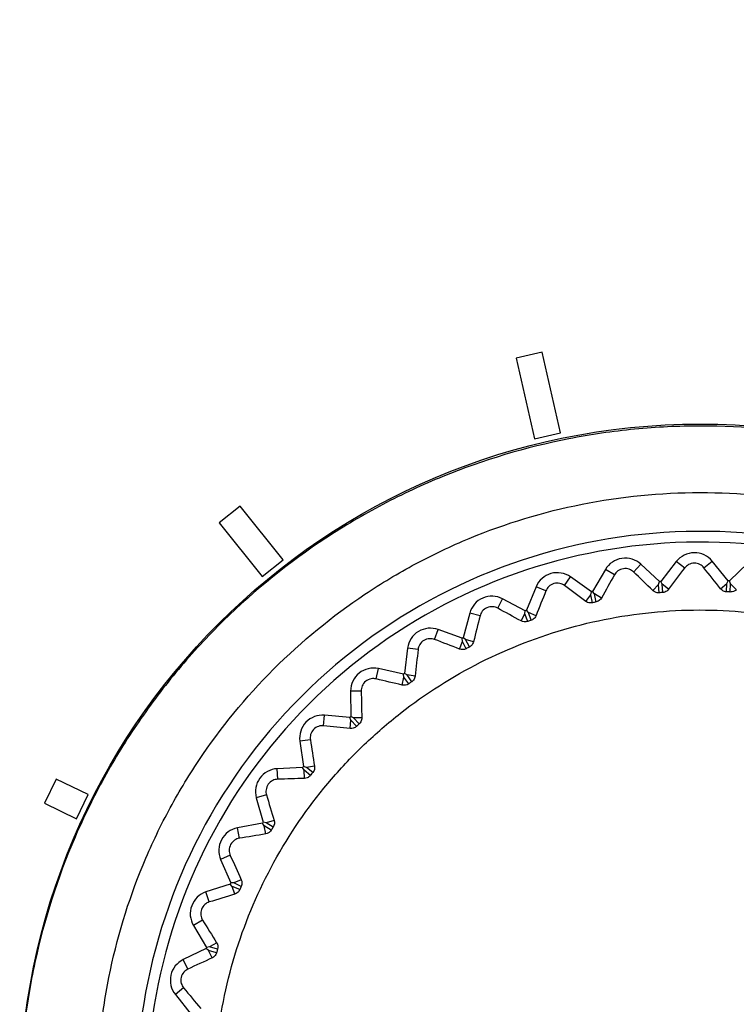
# Model space of a CAD drawing. Header units: millimetres. Extents: x -3.03 to 0.78, y -0.23 to 0.59.
# Tile 53 of 165: x 0.098 to 0.1114, y 0.2175 to 0.2359. Entities that reach past the tile are written whole.
import ezdxf

# ---------------------------------------------------------------- set-up
doc = ezdxf.new("R2010")
doc.units = ezdxf.units.MM

msp = doc.modelspace()

# ---------------------------------------------------------------- linework, layer by layer
at = {"color": 7, "linetype": 'Continuous', "lineweight": 25}
for p, q in [((0.107752, 0.22966), (0.107264, 0.229549)), ((0.108096, 0.228153), (0.107752, 0.22966)), ((0.107264, 0.229549), (0.107608, 0.228041)), ((0.107264, 0.229549), (0.107264, 0.229549)), ((0.107264, 0.229549), (0.107608, 0.228042)), ((0.107608, 0.228041), (0.108096, 0.228153)), ((0.107608, 0.228042), (0.108096, 0.228153)), ((0.107608, 0.228042), (0.107608, 0.228041)), ((0.108096, 0.228153), (0.108096, 0.228153)), ((0.102114, 0.226787), (0.101723, 0.226475)), ((0.102916, 0.225782), (0.102114, 0.226787)), ((0.101723, 0.226475), (0.102525, 0.22547)), ((0.101723, 0.226475), (0.102525, 0.22547)), ((0.101723, 0.226475), (0.101723, 0.226475)), ((0.102525, 0.22547), (0.102916, 0.225782)), ((0.102525, 0.22547), (0.102916, 0.225782)), ((0.102916, 0.225782), (0.102916, 0.225782)), ((0.108931, 0.225603), (0.108691, 0.225193)), ((0.109102, 0.225503), (0.108931, 0.225603)), ((0.109457, 0.225555), (0.109592, 0.2257)), ((0.109939, 0.225375), (0.109592, 0.2257)), ((0.110255, 0.225751), (0.109963, 0.225376)), ((0.110411, 0.22563), (0.110255, 0.225751)), ((0.11077, 0.225634), (0.110923, 0.225759)), ((0.111224, 0.22539), (0.110923, 0.225759)), ((0.111587, 0.225722), (0.111247, 0.225389)), ((0.102525, 0.22547), (0.102525, 0.22547)), ((0.108167, 0.225303), (0.108281, 0.225463)), ((0.108669, 0.225188), (0.108281, 0.225463)), ((0.107639, 0.22528), (0.107456, 0.224841)), ((0.107821, 0.225204), (0.107639, 0.22528)), ((0.109816, 0.225209), (0.10992, 0.22532)), ((0.10992, 0.22532), (0.109939, 0.225375)), ((0.109933, 0.225167), (0.10992, 0.22532)), ((0.10999, 0.225326), (0.109963, 0.225376)), ((0.110001, 0.225172), (0.10999, 0.225326)), ((0.11011, 0.225232), (0.10999, 0.225326)), ((0.111079, 0.225243), (0.111198, 0.225339)), ((0.11119, 0.225185), (0.111198, 0.225339)), ((0.111198, 0.225339), (0.111224, 0.22539)), ((0.111267, 0.225335), (0.111247, 0.225389)), ((0.111258, 0.225182), (0.111267, 0.225335)), ((0.111374, 0.225226), (0.111267, 0.225335)), ((0.106922, 0.22488), (0.107014, 0.225055)), ((0.107434, 0.224833), (0.107014, 0.225055)), ((0.108568, 0.225007), (0.108657, 0.225131)), ((0.108657, 0.225131), (0.108669, 0.225188)), ((0.10869, 0.224981), (0.108657, 0.225131)), ((0.108725, 0.225146), (0.108691, 0.225193)), ((0.108757, 0.224995), (0.108725, 0.225146)), ((0.108857, 0.225069), (0.108725, 0.225146)), ((0.106401, 0.224787), (0.106279, 0.224328)), ((0.106592, 0.224736), (0.106401, 0.224787)), ((0.107359, 0.224641), (0.10743, 0.224776)), ((0.10743, 0.224776), (0.107434, 0.224833)), ((0.107483, 0.224631), (0.10743, 0.224776)), ((0.107496, 0.224799), (0.107456, 0.224841)), ((0.107547, 0.224654), (0.107496, 0.224799)), ((0.107637, 0.22474), (0.107496, 0.224799)), ((0.105744, 0.224296), (0.105812, 0.224481)), ((0.106258, 0.224317), (0.105812, 0.224481)), ((0.106262, 0.22426), (0.106258, 0.224317)), ((0.106323, 0.224292), (0.106279, 0.224328)), ((0.10524, 0.224134), (0.10518, 0.223662)), ((0.105436, 0.224109), (0.10524, 0.224134)), ((0.106209, 0.224116), (0.106262, 0.22426)), ((0.106333, 0.224123), (0.106262, 0.22426)), ((0.106394, 0.224155), (0.106323, 0.224292)), ((0.106471, 0.224252), (0.106323, 0.224292)), ((0.104654, 0.223559), (0.104697, 0.223752)), ((0.105161, 0.223649), (0.104697, 0.223752)), ((0.105139, 0.223443), (0.105172, 0.223593)), ((0.105172, 0.223593), (0.105161, 0.223649)), ((0.105261, 0.223467), (0.105172, 0.223593)), ((0.105229, 0.223633), (0.10518, 0.223662)), ((0.105317, 0.223506), (0.105229, 0.223633)), ((0.105381, 0.223613), (0.105229, 0.223633)), ((0.104374, 0.223333), (0.104177, 0.223332)), ((0.104177, 0.223332), (0.10418, 0.222856)), ((0.103673, 0.222684), (0.103689, 0.22288)), ((0.104163, 0.222841), (0.103689, 0.22288)), ((0.104182, 0.222786), (0.104163, 0.222841)), ((0.104233, 0.222833), (0.10418, 0.222856)), ((0.104385, 0.222834), (0.104233, 0.222833)), ((0.104337, 0.22272), (0.104233, 0.222833)), ((0.104169, 0.222634), (0.104182, 0.222786)), ((0.104287, 0.222674), (0.104182, 0.222786)), ((0.103425, 0.222422), (0.10323, 0.222395)), ((0.10323, 0.222395), (0.103296, 0.221924)), ((0.103351, 0.221908), (0.103296, 0.221924)), ((0.103503, 0.22193), (0.103351, 0.221908)), ((0.10347, 0.22181), (0.103351, 0.221908)), ((0.103281, 0.221906), (0.102807, 0.221883)), ((0.102816, 0.221686), (0.102807, 0.221883)), ((0.103307, 0.221855), (0.103281, 0.221906)), ((0.103315, 0.221702), (0.103307, 0.221855)), ((0.103426, 0.221757), (0.103307, 0.221855)), ((0.098679, 0.221687), (0.098462, 0.221237)), ((0.099277, 0.221399), (0.098679, 0.221687)), ((0.09906, 0.220948), (0.099277, 0.221399)), ((0.09906, 0.220948), (0.099277, 0.221399)), ((0.099277, 0.221399), (0.099277, 0.221399)), ((0.102606, 0.221394), (0.102416, 0.22134)), ((0.098462, 0.221237), (0.09906, 0.220948)), ((0.098462, 0.221237), (0.09906, 0.220948)), ((0.098462, 0.221237), (0.098462, 0.221237)), ((0.102416, 0.22134), (0.102545, 0.220883)), ((0.09906, 0.220948), (0.09906, 0.220948)), ((0.102532, 0.220863), (0.102065, 0.220776)), ((0.102565, 0.220816), (0.102532, 0.220863)), ((0.102601, 0.220874), (0.102545, 0.220883)), ((0.102593, 0.220665), (0.102565, 0.220816)), ((0.102696, 0.220735), (0.102565, 0.220816)), ((0.102749, 0.220916), (0.102601, 0.220874)), ((0.102732, 0.220793), (0.102601, 0.220874)), ((0.102101, 0.220582), (0.102065, 0.220776)), ((0.101931, 0.220265), (0.10175, 0.220187)), ((0.10175, 0.220187), (0.101939, 0.21975)), ((0.101929, 0.219729), (0.101477, 0.219581)), ((0.101967, 0.219686), (0.101929, 0.219729)), ((0.101996, 0.21975), (0.101939, 0.21975)), ((0.102136, 0.21981), (0.101996, 0.21975)), ((0.102136, 0.219686), (0.101996, 0.21975)), ((0.101539, 0.219394), (0.101477, 0.219581)), ((0.102015, 0.219541), (0.101967, 0.219686)), ((0.102108, 0.219624), (0.101967, 0.219686)), ((0.101413, 0.219056), (0.101244, 0.218955)), ((0.101244, 0.218955), (0.101489, 0.218547)), ((0.101677, 0.218633), (0.101546, 0.218554)), ((0.101482, 0.218525), (0.101054, 0.218318)), ((0.101526, 0.218488), (0.101482, 0.218525)), ((0.101546, 0.218554), (0.101489, 0.218547)), ((0.101593, 0.21835), (0.101526, 0.218488)), ((0.101674, 0.218444), (0.101526, 0.218488)), ((0.101693, 0.21851), (0.101546, 0.218554)), ((0.10114, 0.21814), (0.101054, 0.218318)), ((0.101061, 0.217789), (0.100907, 0.217666)), ((0.100907, 0.217666), (0.101204, 0.217295))]:
    msp.add_line(p, q, dxfattribs=at)
msp.add_circle((0.110701, 0.215618), 0.0126991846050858, dxfattribs=at)
for centre, radius, start, end in [((0.1107, 0.21579), 0.0105244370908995, 347.842119, 282.157881), ((0.1107, 0.21579), 0.0103244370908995, 347.842119, 282.157881), ((0.1093, 0.225387), 0.000427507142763, 46.876573, 149.719172), ((0.110592, 0.225488), 0.000427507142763, 39.216998, 142.059597), ((0.108033, 0.225115), 0.000427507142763, 54.536147, 157.378746), ((0.1107, 0.21579), 0.0096150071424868, 94.398904, 94.537266), ((0.1107, 0.21579), 0.0096150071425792, 86.73933, 86.877691), ((0.106814, 0.224677), 0.000427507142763, 62.195722, 165.038321), ((0.1107, 0.21579), 0.0096150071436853, 102.058479, 102.19684), ((0.1107, 0.21579), 0.0096150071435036, 109.718053, 109.856415), ((0.105664, 0.224079), 0.0004275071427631, 69.855296, 172.697895), ((0.1107, 0.21579), 0.009615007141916, 117.377628, 117.515989), ((0.104604, 0.223334), 0.000427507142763, 77.514871, 180.35747), ((0.1107, 0.21579), 0.0096150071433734, 125.037202, 125.175564), ((0.103653, 0.222455), 0.0004275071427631, 85.174445, 188.017044), ((0.1107, 0.21579), 0.0096150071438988, 132.696777, 132.835138), ((0.1107, 0.21579), 0.009615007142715, 140.356351, 140.494713), ((0.102828, 0.221456), 0.0004275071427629, 92.83402, 195.676619), ((0.1107, 0.21579), 0.0096150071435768, 148.015926, 148.154287), ((0.102143, 0.220356), 0.000427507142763, 100.493594, 203.336193), ((0.1107, 0.21579), 0.0096150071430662, 155.6755, 155.813861), ((0.101611, 0.219175), 0.0004275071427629, 108.153169, 210.995768), ((0.1107, 0.21579), 0.0096150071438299, 163.335075, 163.473436), ((0.10124, 0.217933), 0.000427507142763, 115.812743, 218.655342)]:
    msp.add_arc(centre, radius, start, end, dxfattribs=at)
for points, knots in [([(0.0742965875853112, 0.2772875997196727), (0.0742966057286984, 0.2772875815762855), (0.0742966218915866, 0.2772875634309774), (0.0742966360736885, 0.277287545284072), (0.1440922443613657, 0.1879796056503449), (-0.0149940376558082, 0.3665782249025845), (0.0742965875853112, 0.2772875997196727)], [1.181957e-10, 1.181957e-10, 1.181957e-10, 1.181957e-10, 2.4384553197e-06, 2.4384553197e-06, 2.4384553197e-06, 2.5113549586e-06, 2.5113549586e-06, 2.5113549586e-06, 2.5113549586e-06]), ([(0.2275955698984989, 0.155887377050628), (0.2276096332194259, 0.1563310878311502), (0.2275904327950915, 0.1567746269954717), (0.2275848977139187, 0.1576618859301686), (0.2275862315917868, 0.1581055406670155), (0.2275850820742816, 0.1594364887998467), (0.2275844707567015, 0.1603238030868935), (0.2275820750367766, 0.1629857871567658), (0.2275800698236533, 0.1647604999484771), (0.227575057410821, 0.1700848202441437), (0.2275719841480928, 0.1736343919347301), (0.2275627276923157, 0.1842829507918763), (0.227556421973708, 0.1913821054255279), (0.227535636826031, 0.2126776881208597), (0.2275221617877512, 0.2268694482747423), (0.2275086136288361, 0.2428216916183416), (0.2275067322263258, 0.2445939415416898), (0.2275035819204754, 0.2472519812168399), (0.2275027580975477, 0.2481379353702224), (0.2275016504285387, 0.2499097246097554), (0.2275010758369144, 0.2507955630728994), (0.2274937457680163, 0.2521243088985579), (0.2274920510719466, 0.2525672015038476), (0.2274971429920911, 0.2532314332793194), (0.2275037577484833, 0.2534536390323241), (0.2274764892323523, 0.2538934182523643), (0.2274374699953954, 0.2541104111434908), (0.2273039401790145, 0.2545352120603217), (0.2272136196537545, 0.2547353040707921), (0.2269914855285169, 0.2551138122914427), (0.226857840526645, 0.2552935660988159), (0.2264115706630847, 0.2557759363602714), (0.2260424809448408, 0.2560310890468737), (0.2254418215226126, 0.256281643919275), (0.2252305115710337, 0.2563453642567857), (0.2248022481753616, 0.2564200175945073), (0.2245839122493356, 0.2564307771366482), (0.2239314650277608, 0.2564709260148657), (0.2234963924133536, 0.2564989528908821), (0.2221908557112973, 0.25658690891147), (0.221319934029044, 0.2566484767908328), (0.2187045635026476, 0.2568192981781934), (0.2169580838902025, 0.2569258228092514), (0.213459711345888, 0.257131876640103), (0.2117078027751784, 0.2572302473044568), (0.2064451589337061, 0.2575113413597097), (0.2029271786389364, 0.2576800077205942), (0.1923505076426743, 0.2581300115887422), (0.1852691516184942, 0.2583573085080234), (0.1710774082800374, 0.2586550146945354), (0.1639658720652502, 0.2587248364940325), (0.1497494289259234, 0.2587050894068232), (0.1426403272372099, 0.258612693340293), (0.1284557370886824, 0.2582752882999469), (0.1213803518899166, 0.2580320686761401), (0.1108152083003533, 0.2575553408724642), (0.1073017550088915, 0.2573774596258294), (0.1020464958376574, 0.2570822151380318), (0.1002975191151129, 0.2569794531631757), (0.0968054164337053, 0.2567593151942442), (0.0950623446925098, 0.2566408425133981), (0.0928864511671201, 0.2564984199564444), (0.0924514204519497, 0.2564702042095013), (0.0917990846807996, 0.2564285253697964), (0.0915806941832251, 0.2564160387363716), (0.0911554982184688, 0.2563402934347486), (0.090948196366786, 0.2562798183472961), (0.0905448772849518, 0.2561106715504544), (0.0903525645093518, 0.2560036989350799), (0.0899978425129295, 0.255752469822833), (0.0898321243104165, 0.2556052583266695), (0.0895365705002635, 0.2552776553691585), (0.0894080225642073, 0.2550999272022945), (0.0891888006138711, 0.2547170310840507), (0.0890988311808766, 0.2545114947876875), (0.0889680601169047, 0.2540920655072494), (0.0889255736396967, 0.253874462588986), (0.0889013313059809, 0.2535412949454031), (0.0889006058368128, 0.2534299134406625), (0.0889015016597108, 0.2532072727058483), (0.0889022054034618, 0.2530959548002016), (0.0889039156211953, 0.2525393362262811), (0.0889027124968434, 0.2520939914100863), (0.0888984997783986, 0.2507579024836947), (0.0888984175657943, 0.24986714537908), (0.0888950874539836, 0.2454130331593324), (0.088890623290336, 0.2418487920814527), (0.0888742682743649, 0.2240236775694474), (0.0888613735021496, 0.2097508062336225), (0.0888415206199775, 0.1883362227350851), (0.0888352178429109, 0.1811972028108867), (0.0888253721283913, 0.170489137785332), (0.0888221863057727, 0.1669197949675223), (0.088816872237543, 0.1615662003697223), (0.0888148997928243, 0.1597817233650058), (0.0888135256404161, 0.1575511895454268), (0.0888129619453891, 0.1571050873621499), (0.088812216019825, 0.156435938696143), (0.0888125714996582, 0.1562128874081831), (0.0888110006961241, 0.1557667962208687), (0.088819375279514, 0.1555447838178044), (0.0888699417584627, 0.1551071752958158), (0.088909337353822, 0.1548908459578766), (0.0890163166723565, 0.1544631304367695), (0.089084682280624, 0.1542500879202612), (0.0893306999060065, 0.1536341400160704), (0.0895455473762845, 0.1532528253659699), (0.0898247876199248, 0.1529086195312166)], [0, 0, 0, 0, 0.0039062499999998, 0.0039062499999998, 0.0078124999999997, 0.0078124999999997, 0.0156249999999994, 0.0156249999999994, 0.0312499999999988, 0.0312499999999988, 0.0624999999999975, 0.0624999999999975, 0.124999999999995, 0.124999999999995, 0.2499999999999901, 0.2499999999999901, 0.2656249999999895, 0.2656249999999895, 0.2734374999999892, 0.2734374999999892, 0.2812499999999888, 0.2812499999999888, 0.2851562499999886, 0.2851562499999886, 0.2871093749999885, 0.2871093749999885, 0.2890624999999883, 0.2890624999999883, 0.2910156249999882, 0.2910156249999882, 0.2929687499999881, 0.2929687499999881, 0.2968749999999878, 0.2968749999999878, 0.2988281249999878, 0.2988281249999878, 0.3007812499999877, 0.3007812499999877, 0.3046874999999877, 0.3046874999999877, 0.3124999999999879, 0.3124999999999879, 0.3281249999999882, 0.3281249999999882, 0.3437499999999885, 0.3437499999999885, 0.3749999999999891, 0.3749999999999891, 0.4374999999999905, 0.4374999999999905, 0.4999999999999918, 0.4999999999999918, 0.5624999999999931, 0.5624999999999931, 0.6249999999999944, 0.6249999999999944, 0.6562499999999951, 0.6562499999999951, 0.6718749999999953, 0.6718749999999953, 0.6874999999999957, 0.6874999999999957, 0.6914062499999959, 0.6914062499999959, 0.6933593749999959, 0.6933593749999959, 0.6953124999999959, 0.6953124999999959, 0.697265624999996, 0.697265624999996, 0.699218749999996, 0.699218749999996, 0.701171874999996, 0.701171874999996, 0.703124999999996, 0.703124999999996, 0.7050781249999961, 0.7050781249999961, 0.706054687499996, 0.706054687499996, 0.707031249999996, 0.707031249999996, 0.7109374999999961, 0.7109374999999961, 0.7187499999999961, 0.7187499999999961, 0.7499999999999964, 0.7499999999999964, 0.8749999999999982, 0.8749999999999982, 0.9374999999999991, 0.9374999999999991, 0.9687499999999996, 0.9687499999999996, 0.9843749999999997, 0.9843749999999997, 0.9882812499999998, 0.9882812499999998, 0.9902343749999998, 0.9902343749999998, 0.9921874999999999, 0.9921874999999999, 0.9941406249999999, 0.9941406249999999, 0.9960937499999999, 0.9960937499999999, 1, 1, 1, 1]), ([(0.1233985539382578, 0.2158068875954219), (0.1233841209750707, 0.2166360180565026), (0.1232894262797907, 0.2174500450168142), (0.1230319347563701, 0.2186493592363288), (0.122926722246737, 0.2190454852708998), (0.1226766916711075, 0.2198302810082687), (0.1225310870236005, 0.2202203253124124), (0.1220432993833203, 0.2213547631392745), (0.1216488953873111, 0.2220711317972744), (0.1207233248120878, 0.2234249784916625), (0.1201865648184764, 0.2240660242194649), (0.1190171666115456, 0.2252146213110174), (0.1183811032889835, 0.2257291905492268), (0.117348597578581, 0.2264098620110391), (0.1169901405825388, 0.2266218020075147), (0.1162620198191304, 0.2270057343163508), (0.1158906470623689, 0.2271789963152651), (0.1151335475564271, 0.2274888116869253), (0.114747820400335, 0.2276253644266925), (0.1139618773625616, 0.2278614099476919), (0.1135605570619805, 0.227961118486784), (0.1123412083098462, 0.2282011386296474), (0.1115254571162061, 0.2282799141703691), (0.1102977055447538, 0.2282805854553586), (0.1098877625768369, 0.2282610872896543), (0.1090664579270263, 0.2281816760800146), (0.1086545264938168, 0.22812139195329), (0.1074434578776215, 0.2278834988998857), (0.1066598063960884, 0.227648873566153), (0.1055196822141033, 0.2271836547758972), (0.1051441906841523, 0.2270088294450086), (0.104411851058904, 0.2266230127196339), (0.1040578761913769, 0.226413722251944), (0.1030314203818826, 0.2257382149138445), (0.1023940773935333, 0.2252247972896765), (0.1015101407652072, 0.2243578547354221), (0.1012278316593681, 0.2240524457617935), (0.1006998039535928, 0.2234223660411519), (0.100452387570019, 0.2230961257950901), (0.099990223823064, 0.2224216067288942), (0.099775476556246, 0.2220733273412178), (0.0993790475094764, 0.2213544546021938), (0.0991966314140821, 0.2209821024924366), (0.0987063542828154, 0.2198429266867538), (0.0984577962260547, 0.2190629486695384), (0.0981988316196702, 0.2178631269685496), (0.0981316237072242, 0.2174581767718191), (0.0980364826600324, 0.2166379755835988), (0.0980087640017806, 0.2162231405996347), (0.0980014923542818, 0.2158085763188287)], [0, 0, 0, 0, 0.0624999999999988, 0.0624999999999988, 0.0937499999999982, 0.0937499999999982, 0.1249999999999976, 0.1249999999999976, 0.1874999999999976, 0.1874999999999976, 0.2499999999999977, 0.2499999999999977, 0.3124999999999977, 0.3124999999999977, 0.3437499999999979, 0.3437499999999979, 0.3749999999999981, 0.3749999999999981, 0.4062499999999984, 0.4062499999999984, 0.4374999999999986, 0.4374999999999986, 0.4999999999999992, 0.4999999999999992, 0.5312499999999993, 0.5312499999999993, 0.5624999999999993, 0.5624999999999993, 0.6249999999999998, 0.6249999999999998, 0.6562499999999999, 0.6562499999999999, 0.6874999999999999, 0.6874999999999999, 0.7500000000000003, 0.7500000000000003, 0.7812500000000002, 0.7812500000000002, 0.8125000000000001, 0.8125000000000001, 0.8437499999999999, 0.8437499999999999, 0.8749999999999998, 0.8749999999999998, 0.9375000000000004, 0.9375000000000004, 0.9687500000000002, 0.9687500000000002, 1, 1, 1, 1]), ([(0.1107000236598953, 0.2045396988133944), (0.1114433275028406, 0.2045396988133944), (0.1121789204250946, 0.204612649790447), (0.1136347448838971, 0.2049038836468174), (0.1143400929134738, 0.2051196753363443), (0.1153551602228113, 0.2055414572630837), (0.1156869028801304, 0.2056986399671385), (0.1163369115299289, 0.206046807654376), (0.1166567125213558, 0.2062389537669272), (0.1175769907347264, 0.2068557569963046), (0.1181428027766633, 0.2073217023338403), (0.1191806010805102, 0.2083612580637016), (0.1196552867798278, 0.2089409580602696), (0.1204697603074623, 0.210163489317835), (0.120814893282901, 0.2108100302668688), (0.1212379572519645, 0.211833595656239), (0.1213632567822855, 0.2121849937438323), (0.1215763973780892, 0.2128909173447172), (0.1216650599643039, 0.2132471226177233), (0.1218072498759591, 0.2139659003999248), (0.1218607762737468, 0.2143284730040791), (0.1219323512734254, 0.2150600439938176), (0.1219503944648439, 0.2154302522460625), (0.1219492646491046, 0.216542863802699), (0.1218758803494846, 0.21727302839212), (0.1216605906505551, 0.2183515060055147), (0.1215711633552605, 0.2187081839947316), (0.1213560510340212, 0.2194157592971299), (0.1212301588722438, 0.2197664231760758), (0.1208062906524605, 0.2207865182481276), (0.1204603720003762, 0.2214323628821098), (0.1198466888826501, 0.222349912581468), (0.1196249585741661, 0.2226486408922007), (0.1191547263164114, 0.2232205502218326), (0.1189072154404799, 0.2234928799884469), (0.1181285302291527, 0.2242701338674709), (0.1175615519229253, 0.2247357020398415), (0.1166370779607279, 0.2253527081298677), (0.1163181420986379, 0.2255433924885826), (0.1156690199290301, 0.2258895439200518), (0.1153374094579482, 0.2260459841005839), (0.114660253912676, 0.2263259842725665), (0.1143147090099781, 0.2264495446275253), (0.1136094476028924, 0.2266632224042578), (0.1132476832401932, 0.2267536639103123), (0.1121600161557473, 0.2269690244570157), (0.111430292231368, 0.2270399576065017), (0.109961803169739, 0.2270394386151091), (0.1092161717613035, 0.2269656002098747), (0.1077748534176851, 0.2266775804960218), (0.1070735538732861, 0.2264647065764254), (0.106051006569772, 0.2260408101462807), (0.1057137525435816, 0.225881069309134), (0.1050631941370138, 0.2255326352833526), (0.1047483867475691, 0.2253434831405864), (0.1038347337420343, 0.2247321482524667), (0.1032653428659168, 0.2242655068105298), (0.1022158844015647, 0.2232148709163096), (0.1017511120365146, 0.2226465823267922), (0.1011405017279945, 0.2217321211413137), (0.1009514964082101, 0.2214168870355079), (0.1006032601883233, 0.2207650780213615), (0.100444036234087, 0.2204279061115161), (0.1000217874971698, 0.2194064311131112), (0.099809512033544, 0.2187052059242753), (0.0995943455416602, 0.2176231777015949), (0.0995398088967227, 0.2172557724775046), (0.0994675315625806, 0.2165183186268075), (0.0994498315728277, 0.21615056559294), (0.0994504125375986, 0.2150501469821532), (0.0995218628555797, 0.2143202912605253), (0.0997385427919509, 0.21323129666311), (0.0998291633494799, 0.212870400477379), (0.1000431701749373, 0.2121662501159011), (0.1002906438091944, 0.2114758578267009), (0.1006041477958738, 0.2108126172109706), (0.1009511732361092, 0.2101631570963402), (0.1011426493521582, 0.2098436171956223), (0.1017594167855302, 0.208921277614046), (0.1022250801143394, 0.2083548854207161), (0.1030033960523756, 0.2075763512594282), (0.1032762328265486, 0.2073287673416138), (0.1038495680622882, 0.2068582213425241), (0.1041475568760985, 0.2066374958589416), (0.1050647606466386, 0.206025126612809), (0.1057109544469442, 0.205679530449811), (0.1067328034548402, 0.2052559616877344), (0.10708409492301, 0.2051302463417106), (0.1077909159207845, 0.204916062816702), (0.1081473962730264, 0.2048269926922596), (0.1092258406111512, 0.2046126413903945), (0.10995671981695, 0.2045396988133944), (0.1107000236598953, 0.2045396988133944)], [0, 0, 0, 0, 0.0312500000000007, 0.0312500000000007, 0.0625000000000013, 0.0625000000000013, 0.0781250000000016, 0.0781250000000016, 0.0937500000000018, 0.0937500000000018, 0.1250000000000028, 0.1250000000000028, 0.1562500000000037, 0.1562500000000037, 0.1875000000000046, 0.1875000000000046, 0.2031250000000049, 0.2031250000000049, 0.2187500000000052, 0.2187500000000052, 0.2343750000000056, 0.2343750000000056, 0.2500000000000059, 0.2500000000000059, 0.2812500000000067, 0.2812500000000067, 0.296875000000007, 0.296875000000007, 0.3125000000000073, 0.3125000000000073, 0.343750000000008, 0.343750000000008, 0.3593750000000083, 0.3593750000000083, 0.3750000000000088, 0.3750000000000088, 0.406250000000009, 0.406250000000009, 0.421875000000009, 0.421875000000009, 0.437500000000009, 0.437500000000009, 0.453125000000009, 0.453125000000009, 0.468750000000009, 0.468750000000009, 0.5000000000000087, 0.5000000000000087, 0.5312500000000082, 0.5312500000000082, 0.562500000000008, 0.562500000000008, 0.5781250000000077, 0.5781250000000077, 0.5937500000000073, 0.5937500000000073, 0.6250000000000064, 0.6250000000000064, 0.6562500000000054, 0.6562500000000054, 0.6718750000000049, 0.6718750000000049, 0.6875000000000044, 0.6875000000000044, 0.7187500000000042, 0.7187500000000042, 0.734375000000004, 0.734375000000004, 0.750000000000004, 0.750000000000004, 0.7812500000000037, 0.7812500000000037, 0.7968750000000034, 0.7968750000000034, 0.8125000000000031, 0.8281250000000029, 0.8281250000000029, 0.8437500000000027, 0.8437500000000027, 0.875000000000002, 0.875000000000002, 0.8906250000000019, 0.8906250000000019, 0.9062500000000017, 0.9062500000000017, 0.9375000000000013, 0.9375000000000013, 0.953125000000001, 0.953125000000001, 0.9687500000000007, 0.9687500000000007, 1, 1, 1, 1]), ([(0.1094574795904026, 0.2255553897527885), (0.1094356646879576, 0.2255764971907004), (0.1094081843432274, 0.2255945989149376), (0.1093429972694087, 0.2256177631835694), (0.1093042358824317, 0.2256223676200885), (0.1092294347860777, 0.2256114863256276), (0.1091935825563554, 0.2255960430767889), (0.1091375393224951, 0.225555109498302), (0.1091163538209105, 0.2255298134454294), (0.1091015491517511, 0.225503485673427)], [0, 0, 0, 0, 0.25, 0.25, 0.5, 0.5, 0.75, 0.75, 1, 1, 1, 1]), ([(0.1107701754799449, 0.2256338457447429), (0.1107514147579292, 0.2256576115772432), (0.1107265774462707, 0.2256792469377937), (0.110665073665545, 0.225710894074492), (0.1106272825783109, 0.225720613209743), (0.1105518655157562, 0.2257198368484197), (0.1105142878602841, 0.2257093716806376), (0.1104531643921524, 0.2256762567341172), (0.1104288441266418, 0.2256540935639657), (0.110410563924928, 0.2256298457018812)], [0, 0, 0, 0, 0.25, 0.25, 0.5, 0.5, 0.75, 0.75, 1, 1, 1, 1]), ([(0.1081669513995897, 0.2253026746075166), (0.1081425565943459, 0.2253206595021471), (0.1081129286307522, 0.2253349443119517), (0.1080452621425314, 0.2253492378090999), (0.1080062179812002, 0.2253486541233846), (0.1079335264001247, 0.225327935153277), (0.1079000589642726, 0.2253078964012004), (0.1078498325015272, 0.2252597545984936), (0.1078322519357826, 0.2252319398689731), (0.1078210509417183, 0.2252037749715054)], [0, 0, 0, 0, 0.25, 0.25, 0.5, 0.5, 0.75, 0.75, 1, 1, 1, 1]), ([(0.110110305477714, 0.2252317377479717), (0.1101014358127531, 0.2252199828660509), (0.1100902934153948, 0.225208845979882), (0.1100770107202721, 0.2251994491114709), (0.1100664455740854, 0.2251919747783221), (0.1100542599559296, 0.2251854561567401), (0.1100410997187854, 0.2251807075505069), (0.1100297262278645, 0.2251766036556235), (0.1100173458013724, 0.2251737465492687), (0.1100049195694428, 0.2251725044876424), (0.1100036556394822, 0.2251723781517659), (0.1100023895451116, 0.2251722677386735), (0.1100011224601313, 0.2251721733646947)], [1.1550851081e-06, 1.1550851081e-06, 1.1550851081e-06, 1.1550851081e-06, 5.56709941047e-05, 5.56709941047e-05, 5.56709941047e-05, 9.89659616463e-05, 9.89659616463e-05, 9.89659616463e-05, 0.0001363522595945, 0.0001363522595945, 0.0001363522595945, 0.0001401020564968, 0.0001401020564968, 0.0001401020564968, 0.0001401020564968]), ([(0.1111897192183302, 0.225185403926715), (0.1111780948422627, 0.2251860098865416), (0.1111664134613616, 0.2251880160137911), (0.1111554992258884, 0.2251911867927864), (0.1111430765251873, 0.2251947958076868), (0.1111313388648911, 0.2251999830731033), (0.1111209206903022, 0.2252061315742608), (0.1111067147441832, 0.2252145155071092), (0.1110945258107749, 0.2252248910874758), (0.1110846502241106, 0.2252360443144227), (0.1110827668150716, 0.2252381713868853), (0.1110809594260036, 0.2252403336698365), (0.1110792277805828, 0.2252425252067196)], [4.9878642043e-06, 4.9878642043e-06, 4.9878642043e-06, 4.9878642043e-06, 3.98990761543e-05, 3.98990761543e-05, 3.98990761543e-05, 7.95255741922e-05, 7.95255741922e-05, 7.95255741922e-05, 0.0001337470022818, 0.0001337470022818, 0.0001337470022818, 0.0001439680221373, 0.0001439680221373, 0.0001439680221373, 0.0001439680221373]), ([(0.1113740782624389, 0.2252260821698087), (0.1113638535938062, 0.2252157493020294), (0.1113515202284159, 0.2252063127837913), (0.1113373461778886, 0.2251988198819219), (0.1113258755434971, 0.2251927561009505), (0.1113129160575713, 0.2251878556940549), (0.1112992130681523, 0.2251848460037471), (0.111287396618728, 0.2251822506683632), (0.1112747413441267, 0.2251810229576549), (0.1112622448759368, 0.2251814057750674), (0.111260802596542, 0.2251814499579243), (0.111259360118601, 0.2251815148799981), (0.1112579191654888, 0.2251816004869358)], [2.2022155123e-06, 2.2022155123e-06, 2.2022155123e-06, 2.2022155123e-06, 5.59674123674e-05, 5.59674123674e-05, 5.59674123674e-05, 9.94088543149e-05, 9.94088543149e-05, 9.94088543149e-05, 0.0001368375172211, 0.0001368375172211, 0.0001368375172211, 0.0001410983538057, 0.0001410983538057, 0.0001410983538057, 0.0001410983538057]), ([(0.1088570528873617, 0.225068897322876), (0.1088499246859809, 0.2250562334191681), (0.1088405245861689, 0.2250438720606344), (0.1088288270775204, 0.2250328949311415), (0.1088193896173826, 0.2250240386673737), (0.1088082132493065, 0.2250159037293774), (0.1087958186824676, 0.2250093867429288), (0.1087851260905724, 0.2250037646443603), (0.1087732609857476, 0.2249992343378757), (0.1087611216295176, 0.2249962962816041), (0.1087596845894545, 0.2249959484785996), (0.1087582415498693, 0.2249956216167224), (0.1087567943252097, 0.2249953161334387)], [2.1975266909e-06, 2.1975266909e-06, 2.1975266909e-06, 2.1975266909e-06, 5.60528666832e-05, 5.60528666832e-05, 5.60528666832e-05, 9.94324534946e-05, 9.94324534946e-05, 9.94324534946e-05, 0.0001368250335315, 0.0001368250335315, 0.0001368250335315, 0.0001411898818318, 0.0001411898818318, 0.0001411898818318, 0.0001411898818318]), ([(0.1099330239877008, 0.2251668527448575), (0.1099220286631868, 0.2251659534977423), (0.109910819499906, 0.2251662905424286), (0.1099001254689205, 0.2251677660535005), (0.1098873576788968, 0.225169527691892), (0.1098750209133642, 0.225172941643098), (0.1098638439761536, 0.2251774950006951), (0.1098487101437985, 0.2251836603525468), (0.109835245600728, 0.2251920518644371), (0.1098239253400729, 0.2252015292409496), (0.1098211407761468, 0.2252038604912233), (0.1098184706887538, 0.2252062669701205), (0.1098159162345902, 0.2252087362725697)], [6.5761745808e-06, 6.5761745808e-06, 6.5761745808e-06, 6.5761745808e-06, 3.9656962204e-05, 3.9656962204e-05, 3.9656962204e-05, 7.90560989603e-05, 7.90560989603e-05, 7.90560989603e-05, 0.0001325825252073, 0.0001325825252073, 0.0001325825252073, 0.0001456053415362, 0.0001456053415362, 0.0001456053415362, 0.0001456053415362]), ([(0.1100152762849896, 0.2248206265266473), (0.1094182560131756, 0.2247756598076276), (0.1088344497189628, 0.2246727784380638), (0.1076924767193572, 0.2243546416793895), (0.1071300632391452, 0.22413630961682), (0.1060740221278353, 0.2236017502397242), (0.1055756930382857, 0.2232851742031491), (0.1048733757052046, 0.2227353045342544), (0.1046461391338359, 0.2225385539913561), (0.1042166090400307, 0.2221279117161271), (0.104013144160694, 0.2219132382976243), (0.1034359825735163, 0.2212417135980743), (0.1030943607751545, 0.2207561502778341), (0.1025067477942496, 0.2197148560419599), (0.1022685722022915, 0.2191736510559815), (0.1019917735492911, 0.2183321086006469), (0.101913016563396, 0.2180466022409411), (0.1017832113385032, 0.2174653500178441), (0.1017323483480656, 0.2171694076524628), (0.1016248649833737, 0.2162857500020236), (0.1016112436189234, 0.2156956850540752), (0.1016775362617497, 0.2148091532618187), (0.1017144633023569, 0.214511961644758), (0.1018173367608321, 0.2139241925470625), (0.1018828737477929, 0.213634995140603), (0.1021205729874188, 0.2127810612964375), (0.1023334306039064, 0.2122298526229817), (0.1027366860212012, 0.211430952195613), (0.1028847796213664, 0.2111705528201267), (0.1032026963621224, 0.2106702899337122), (0.1035436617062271, 0.2101878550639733), (0.1039301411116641, 0.2097406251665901), (0.1043397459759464, 0.2093112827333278), (0.1045574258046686, 0.2091044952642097), (0.1052348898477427, 0.2085219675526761), (0.1057184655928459, 0.2081828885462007), (0.1067480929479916, 0.2076011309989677), (0.1073000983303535, 0.2073572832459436), (0.1084251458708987, 0.2069877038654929), (0.1090012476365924, 0.2068589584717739), (0.1098859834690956, 0.2067507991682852), (0.1101857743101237, 0.206729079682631), (0.110780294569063, 0.206715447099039), (0.1110760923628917, 0.2067232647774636), (0.1119591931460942, 0.2067896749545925), (0.112542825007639, 0.2068909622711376), (0.1136958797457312, 0.2072116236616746), (0.1142472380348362, 0.2074258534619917), (0.1150380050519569, 0.207824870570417), (0.1152955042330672, 0.2079709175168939), (0.1157980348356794, 0.2082897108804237), (0.1160434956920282, 0.2084630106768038), (0.1167449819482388, 0.2090119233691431), (0.1171719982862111, 0.2094194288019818), (0.11775200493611, 0.2100925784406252), (0.1179358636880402, 0.2103283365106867), (0.1182793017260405, 0.2108169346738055), (0.1184376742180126, 0.2110678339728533), (0.1188739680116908, 0.2118397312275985), (0.1191134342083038, 0.2123797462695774), (0.1193935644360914, 0.2132288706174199), (0.1194733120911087, 0.2135180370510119), (0.1196027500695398, 0.2140968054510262), (0.1197032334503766, 0.2146791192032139), (0.1197466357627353, 0.2152684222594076), (0.1197610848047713, 0.2158612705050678), (0.1197536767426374, 0.2161610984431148), (0.1196873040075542, 0.2170528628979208), (0.1195855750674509, 0.2176347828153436), (0.1193489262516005, 0.2184892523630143), (0.1192559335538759, 0.2187709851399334), (0.1190408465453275, 0.2193280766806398), (0.1189194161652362, 0.219601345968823), (0.1185193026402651, 0.2203947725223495), (0.1182034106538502, 0.2208933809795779), (0.1176553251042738, 0.221595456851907), (0.1174589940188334, 0.2218229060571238), (0.1170482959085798, 0.2222536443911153), (0.1168336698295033, 0.2224575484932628), (0.116162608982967, 0.2230356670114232), (0.115679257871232, 0.2233766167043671), (0.1146376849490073, 0.2239659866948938), (0.1140956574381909, 0.2242050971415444), (0.1132546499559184, 0.2244825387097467), (0.1129694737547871, 0.2245614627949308), (0.1123892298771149, 0.2246916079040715), (0.1120931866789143, 0.2247428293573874), (0.1112063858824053, 0.2248514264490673), (0.1106122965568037, 0.2248655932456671), (0.1100152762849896, 0.2248206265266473)], [0, 0, 0, 0, 0.0312499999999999, 0.0312499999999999, 0.0624999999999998, 0.0624999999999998, 0.0937499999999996, 0.0937499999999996, 0.1093749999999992, 0.1093749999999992, 0.1249999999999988, 0.1249999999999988, 0.1562499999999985, 0.1562499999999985, 0.1874999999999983, 0.1874999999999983, 0.203124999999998, 0.203124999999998, 0.2187499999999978, 0.2187499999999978, 0.2499999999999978, 0.2499999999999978, 0.2656249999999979, 0.2656249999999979, 0.2812499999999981, 0.2812499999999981, 0.3124999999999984, 0.3124999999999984, 0.3281249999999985, 0.3281249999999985, 0.3437499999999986, 0.3593749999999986, 0.3593749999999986, 0.3749999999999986, 0.3749999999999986, 0.4062499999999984, 0.4062499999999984, 0.4374999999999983, 0.4374999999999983, 0.4687499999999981, 0.4687499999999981, 0.4843749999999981, 0.4843749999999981, 0.499999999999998, 0.499999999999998, 0.5312499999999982, 0.5312499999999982, 0.5624999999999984, 0.5624999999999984, 0.5781249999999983, 0.5781249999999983, 0.5937499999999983, 0.5937499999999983, 0.6249999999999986, 0.6249999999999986, 0.6406249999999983, 0.6406249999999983, 0.6562499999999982, 0.6562499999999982, 0.6874999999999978, 0.6874999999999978, 0.7031249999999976, 0.7031249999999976, 0.7187499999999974, 0.7343749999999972, 0.7343749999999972, 0.7499999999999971, 0.7499999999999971, 0.7812499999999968, 0.7812499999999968, 0.7968749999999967, 0.7968749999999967, 0.8124999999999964, 0.8124999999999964, 0.843749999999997, 0.843749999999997, 0.8593749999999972, 0.8593749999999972, 0.8749999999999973, 0.8749999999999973, 0.9062499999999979, 0.9062499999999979, 0.9374999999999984, 0.9374999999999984, 0.9531249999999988, 0.9531249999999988, 0.968749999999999, 0.968749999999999, 1, 1, 1, 1]), ([(0.1069216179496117, 0.2248802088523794), (0.1068950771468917, 0.2248947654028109), (0.1068638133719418, 0.2249049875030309), (0.1067948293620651, 0.2249101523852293), (0.1067561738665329, 0.2249043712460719), (0.1066868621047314, 0.2248741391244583), (0.1066563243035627, 0.2248497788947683), (0.1066129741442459, 0.2247953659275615), (0.1065992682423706, 0.2247654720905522), (0.1065919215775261, 0.2247360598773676)], [0, 0, 0, 0, 0.25, 0.25, 0.5, 0.5, 0.75, 0.75, 1, 1, 1, 1]), ([(0.1086900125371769, 0.2249809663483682), (0.1086800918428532, 0.2249787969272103), (0.108669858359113, 0.2249776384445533), (0.1086598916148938, 0.2249775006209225), (0.1086470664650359, 0.2249773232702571), (0.1086343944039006, 0.2249788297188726), (0.1086226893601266, 0.2249816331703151), (0.1086070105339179, 0.2249853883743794), (0.1085926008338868, 0.2249915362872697), (0.108580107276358, 0.2249990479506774), (0.1085760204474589, 0.2250015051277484), (0.1085721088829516, 0.225004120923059), (0.1085683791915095, 0.2250068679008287)], [8.8923934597e-06, 8.8923934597e-06, 8.8923934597e-06, 8.8923934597e-06, 3.93318868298e-05, 3.93318868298e-05, 3.93318868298e-05, 7.84279409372e-05, 7.84279409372e-05, 7.84279409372e-05, 0.000130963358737, 0.000130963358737, 0.000130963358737, 0.0001480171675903, 0.0001480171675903, 0.0001480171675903, 0.0001480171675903]), ([(0.1076366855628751, 0.2247404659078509), (0.107631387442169, 0.2247271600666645), (0.1076238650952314, 0.2247138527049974), (0.1076139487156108, 0.224701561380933), (0.1076058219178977, 0.224691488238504), (0.1075958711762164, 0.2246818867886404), (0.1075844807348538, 0.2246737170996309), (0.1075746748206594, 0.2246666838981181), (0.1075635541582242, 0.2246605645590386), (0.1075519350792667, 0.2246559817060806), (0.1075503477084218, 0.2246553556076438), (0.1075487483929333, 0.2246547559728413), (0.1075471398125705, 0.2246541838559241)], [3.3434089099e-06, 3.3434089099e-06, 3.3434089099e-06, 3.3434089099e-06, 5.64796949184e-05, 5.64796949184e-05, 5.64796949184e-05, 9.99529774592e-05, 9.99529774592e-05, 9.99529774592e-05, 0.0001373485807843, 0.0001373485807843, 0.0001373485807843, 0.0001423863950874, 0.0001423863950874, 0.0001423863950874, 0.0001423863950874]), ([(0.1057437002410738, 0.2242955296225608), (0.1057154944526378, 0.224306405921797), (0.1056831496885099, 0.2243123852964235), (0.1056140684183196, 0.2243083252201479), (0.1055764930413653, 0.2242974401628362), (0.1055117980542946, 0.2242582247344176), (0.1054847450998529, 0.2242299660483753), (0.1054490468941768, 0.2241702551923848), (0.1054394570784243, 0.2241388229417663), (0.1054360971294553, 0.2241086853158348)], [0, 0, 0, 0, 0.25, 0.25, 0.5, 0.5, 0.75, 0.75, 1, 1, 1, 1]), ([(0.1064709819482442, 0.2242523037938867), (0.1064675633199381, 0.2242386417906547), (0.1064620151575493, 0.224224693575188), (0.1064540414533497, 0.2242113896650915), (0.106447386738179, 0.2242002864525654), (0.1064388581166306, 0.2241893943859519), (0.1064286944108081, 0.2241797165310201), (0.1064199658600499, 0.2241714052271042), (0.1064098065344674, 0.224163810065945), (0.1063989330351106, 0.2241576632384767), (0.1063972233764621, 0.2241566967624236), (0.1063954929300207, 0.2241557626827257), (0.1063937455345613, 0.224154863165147)], [4.6593537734e-06, 4.6593537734e-06, 4.6593537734e-06, 4.6593537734e-06, 5.69740401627e-05, 5.69740401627e-05, 5.69740401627e-05, 0.0001005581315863, 0.0001005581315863, 0.0001005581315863, 0.0001379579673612, 0.0001379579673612, 0.0001379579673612, 0.0001437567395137, 0.0001437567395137, 0.0001437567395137, 0.0001437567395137]), ([(0.1046542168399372, 0.2235590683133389), (0.1046249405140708, 0.2235660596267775), (0.1045923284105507, 0.2235677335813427), (0.1045242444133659, 0.2235545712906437), (0.1044889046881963, 0.2235391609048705), (0.1044291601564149, 0.2234911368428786), (0.1044064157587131, 0.2234598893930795), (0.1043787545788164, 0.2233954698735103), (0.1043735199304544, 0.2233630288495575), (0.1043742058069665, 0.2233328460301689)], [0, 0, 0, 0, 0.25, 0.25, 0.5, 0.5, 0.75, 0.75, 1, 1, 1, 1]), ([(0.1053807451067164, 0.2236131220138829), (0.1053792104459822, 0.223599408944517), (0.1053756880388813, 0.2235851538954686), (0.1053697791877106, 0.2235711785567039), (0.10536473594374, 0.2235592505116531), (0.1053578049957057, 0.2235472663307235), (0.1053490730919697, 0.2235362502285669), (0.1053415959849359, 0.2235268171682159), (0.1053326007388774, 0.2235178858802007), (0.1053226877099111, 0.2235102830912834), (0.1053208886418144, 0.2235089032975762), (0.1053190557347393, 0.2235075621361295), (0.1053171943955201, 0.2235062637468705)], [6.2487080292e-06, 6.2487080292e-06, 6.2487080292e-06, 6.2487080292e-06, 5.75713577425e-05, 5.75713577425e-05, 5.75713577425e-05, 0.0001012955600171, 0.0001012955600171, 0.0001012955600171, 0.0001387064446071, 0.0001387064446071, 0.0001387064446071, 0.0001454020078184, 0.0001454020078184, 0.0001454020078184, 0.0001454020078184]), ([(0.1043854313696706, 0.2228343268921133), (0.1043857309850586, 0.2228208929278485), (0.1043842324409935, 0.2228067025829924), (0.1043804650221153, 0.222792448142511), (0.1043771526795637, 0.2227799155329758), (0.1043719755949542, 0.2227670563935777), (0.1043648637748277, 0.2227548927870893), (0.1043587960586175, 0.2227445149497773), (0.1043511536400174, 0.2227344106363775), (0.1043424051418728, 0.2227254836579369), (0.1043405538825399, 0.2227235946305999), (0.1043386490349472, 0.2227217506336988), (0.1043366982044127, 0.2227199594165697)], [8.2921472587e-06, 8.2921472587e-06, 8.2921472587e-06, 8.2921472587e-06, 5.8334431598e-05, 5.8334431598e-05, 5.8334431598e-05, 0.0001022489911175, 0.0001022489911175, 0.0001022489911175, 0.0001396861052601, 0.0001396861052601, 0.0001396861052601, 0.000147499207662, 0.000147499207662, 0.000147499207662, 0.000147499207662]), ([(0.1036726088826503, 0.2226839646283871), (0.103642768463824, 0.2226869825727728), (0.1036099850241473, 0.2226842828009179), (0.1035443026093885, 0.2226621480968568), (0.1035108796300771, 0.2226417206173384), (0.1034587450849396, 0.2225867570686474), (0.1034400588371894, 0.2225522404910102), (0.1034214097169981, 0.2224851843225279), (0.1034204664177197, 0.2224523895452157), (0.1034251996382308, 0.2224223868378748)], [0, 0, 0, 0, 0.25, 0.25, 0.5, 0.5, 0.75, 0.75, 1, 1, 1, 1]), ([(0.104286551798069, 0.2226735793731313), (0.1042782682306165, 0.2226658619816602), (0.1042689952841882, 0.2226590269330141), (0.1042594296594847, 0.2226534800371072), (0.1042483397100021, 0.2226470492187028), (0.1042365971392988, 0.2226421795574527), (0.1042250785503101, 0.2226389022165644), (0.1042093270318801, 0.2226344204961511), (0.1041935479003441, 0.2226327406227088), (0.1041788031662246, 0.2226332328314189), (0.1041754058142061, 0.222633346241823), (0.1041720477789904, 0.2226335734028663), (0.1041687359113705, 0.2226339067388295)], [5.5755021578e-06, 5.5755021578e-06, 5.5755021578e-06, 5.5755021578e-06, 3.95283962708e-05, 3.95283962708e-05, 3.95283962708e-05, 7.87846166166e-05, 7.87846166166e-05, 7.87846166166e-05, 0.0001326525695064, 0.0001326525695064, 0.0001326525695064, 0.0001449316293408, 0.0001449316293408, 0.0001449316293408, 0.0001449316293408]), ([(0.1034262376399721, 0.2217573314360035), (0.1034178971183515, 0.2217471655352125), (0.1034080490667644, 0.2217379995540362), (0.1033977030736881, 0.2217305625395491), (0.1033872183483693, 0.2217230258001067), (0.1033759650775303, 0.2217170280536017), (0.1033647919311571, 0.2217126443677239), (0.1033491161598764, 0.2217064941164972), (0.1033331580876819, 0.2217032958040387), (0.1033180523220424, 0.2217024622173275), (0.1033169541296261, 0.221702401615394), (0.1033158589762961, 0.2217023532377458), (0.1033147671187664, 0.2217023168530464)], [7.123596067e-07, 7.123596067e-07, 7.123596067e-07, 7.123596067e-07, 4.01606987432e-05, 4.01606987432e-05, 4.01606987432e-05, 7.99990391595e-05, 7.99990391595e-05, 7.99990391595e-05, 0.0001361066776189, 0.0001361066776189, 0.0001361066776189, 0.0001401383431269, 0.0001401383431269, 0.0001401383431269, 0.0001401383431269]), ([(0.1028163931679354, 0.221685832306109), (0.1027860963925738, 0.2216848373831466), (0.1027540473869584, 0.2216777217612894), (0.1026920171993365, 0.2216470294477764), (0.102661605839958, 0.2216223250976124), (0.1026172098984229, 0.2215607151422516), (0.1026033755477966, 0.2215240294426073), (0.1025938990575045, 0.2214552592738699), (0.1025973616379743, 0.2214225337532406), (0.1026060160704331, 0.2213935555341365)], [0, 0, 0, 0, 0.25, 0.25, 0.5, 0.5, 0.75, 0.75, 1, 1, 1, 1]), ([(0.1026957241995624, 0.2207345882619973), (0.1026889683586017, 0.2207236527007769), (0.1026806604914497, 0.220713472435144), (0.1026716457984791, 0.2207048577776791), (0.1026623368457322, 0.2206959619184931), (0.1026520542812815, 0.2206884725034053), (0.1026416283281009, 0.2206825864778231), (0.1026270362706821, 0.2206743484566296), (0.1026117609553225, 0.2206689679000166), (0.1025970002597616, 0.2206660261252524), (0.102595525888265, 0.2206657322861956), (0.1025940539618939, 0.2206654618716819), (0.102592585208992, 0.2206652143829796)], [1.4388716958e-06, 1.4388716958e-06, 1.4388716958e-06, 1.4388716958e-06, 4.00002974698e-05, 4.00002974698e-05, 4.00002974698e-05, 7.96843248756e-05, 7.96843248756e-05, 7.96843248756e-05, 0.0001354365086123, 0.0001354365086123, 0.0001354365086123, 0.0001409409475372, 0.0001409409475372, 0.0001409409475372, 0.0001409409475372]), ([(0.1021008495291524, 0.2205824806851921), (0.1020711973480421, 0.220577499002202), (0.1020404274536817, 0.2205663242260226), (0.1019825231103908, 0.2205273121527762), (0.1019560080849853, 0.2204990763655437), (0.1019201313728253, 0.2204320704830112), (0.101911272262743, 0.2203939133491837), (0.1019110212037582, 0.2203242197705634), (0.1019187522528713, 0.2202924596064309), (0.1019312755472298, 0.220264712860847)], [0, 0, 0, 0, 0.25, 0.25, 0.5, 0.5, 0.75, 0.75, 1, 1, 1, 1]), ([(0.1021080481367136, 0.2196236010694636), (0.1021029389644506, 0.2196121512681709), (0.1020962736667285, 0.2196012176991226), (0.1020887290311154, 0.2195916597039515), (0.1020807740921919, 0.2195815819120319), (0.1020716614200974, 0.2195727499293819), (0.1020621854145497, 0.2195654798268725), (0.1020489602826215, 0.2195553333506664), (0.1020346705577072, 0.2195478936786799), (0.1020205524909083, 0.2195429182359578), (0.1020187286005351, 0.2195422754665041), (0.1020169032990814, 0.2195416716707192), (0.1020150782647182, 0.2195411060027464)], [2.2224931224e-06, 2.2224931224e-06, 2.2224931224e-06, 2.2224931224e-06, 3.98344654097e-05, 3.98344654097e-05, 3.98344654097e-05, 7.93594622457e-05, 7.93594622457e-05, 7.93594622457e-05, 0.0001347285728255, 0.0001347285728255, 0.0001347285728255, 0.00014179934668, 0.00014179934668, 0.00014179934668, 0.00014179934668]), ([(0.1015387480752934, 0.2193935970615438), (0.1015099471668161, 0.2193846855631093), (0.1014808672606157, 0.2193693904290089), (0.1014290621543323, 0.2193233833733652), (0.1014062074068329, 0.2192914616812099), (0.1013796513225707, 0.2192203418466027), (0.101375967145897, 0.2191812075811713), (0.1013850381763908, 0.2191122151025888), (0.1013969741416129, 0.2190817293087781), (0.1014130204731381, 0.2190560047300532)], [0, 0, 0, 0, 0.25, 0.25, 0.5, 0.5, 0.75, 0.75, 1, 1, 1, 1]), ([(0.1016736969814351, 0.2184441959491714), (0.1016702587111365, 0.2184325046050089), (0.1016653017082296, 0.2184211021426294), (0.1016593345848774, 0.2184108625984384), (0.1016528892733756, 0.2183998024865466), (0.1016451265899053, 0.2183898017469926), (0.1016367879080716, 0.2183812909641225), (0.10162519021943, 0.2183694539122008), (0.1016121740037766, 0.2183601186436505), (0.1015989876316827, 0.2183532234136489), (0.1015968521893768, 0.218352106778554), (0.1015947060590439, 0.2183510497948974), (0.1015925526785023, 0.2183500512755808)], [3.1034358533e-06, 3.1034358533e-06, 3.1034358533e-06, 3.1034358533e-06, 3.96588513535e-05, 3.96588513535e-05, 3.96588513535e-05, 7.90161875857e-05, 7.90161875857e-05, 7.90161875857e-05, 0.0001339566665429, 0.0001339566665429, 0.0001339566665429, 0.0001427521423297, 0.0001427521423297, 0.0001427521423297, 0.0001427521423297]), ([(0.1011401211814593, 0.218140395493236), (0.101112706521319, 0.2181276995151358), (0.1010859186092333, 0.2181086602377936), (0.1010406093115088, 0.2180559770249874), (0.1010225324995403, 0.2180221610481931), (0.1010053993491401, 0.2179470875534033), (0.1010069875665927, 0.2179085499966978), (0.1010253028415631, 0.2178407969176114), (0.1010411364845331, 0.2178123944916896), (0.1010605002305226, 0.2177890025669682)], [0, 0, 0, 0, 0.25, 0.25, 0.5, 0.5, 0.75, 0.75, 1, 1, 1, 1])]:
    msp.add_open_spline(points, degree=3, knots=knots, dxfattribs=at)
for points in [[(0.1104105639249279, 0.2256298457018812), (0.1103109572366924, 0.2254977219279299), (0.1102108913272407, 0.2253650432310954), (0.110110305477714, 0.2252317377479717)], [(0.1110792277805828, 0.2252425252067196), (0.1109756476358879, 0.2253736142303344), (0.110872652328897, 0.2255040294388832), (0.1107701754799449, 0.2256338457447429)], [(0.1091015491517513, 0.2255034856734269), (0.109020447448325, 0.2253592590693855), (0.1089389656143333, 0.2252144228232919), (0.1088570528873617, 0.225068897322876)], [(0.1098159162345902, 0.2252087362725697), (0.1096957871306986, 0.2253248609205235), (0.1095763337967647, 0.2254403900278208), (0.1094574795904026, 0.2255553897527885)], [(0.1085683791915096, 0.2250068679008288), (0.1084338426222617, 0.2251059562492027), (0.1083000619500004, 0.2252045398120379), (0.1081669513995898, 0.2253026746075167)], [(0.1078210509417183, 0.2252037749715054), (0.1077599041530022, 0.2250500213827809), (0.1076984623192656, 0.224895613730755), (0.107636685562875, 0.224740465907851)], [(0.1100011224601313, 0.2251721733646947), (0.1099784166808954, 0.2251704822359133), (0.1099557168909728, 0.2251687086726), (0.1099330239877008, 0.2251668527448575)], [(0.1112579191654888, 0.2251816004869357), (0.1112351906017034, 0.2251829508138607), (0.1112124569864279, 0.2251842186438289), (0.1111897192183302, 0.225185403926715)], [(0.1073588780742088, 0.2246405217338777), (0.1072123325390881, 0.2247208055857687), (0.1070666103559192, 0.2248006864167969), (0.1069216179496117, 0.2248802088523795)], [(0.1087567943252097, 0.2249953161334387), (0.1087345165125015, 0.2249906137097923), (0.1087122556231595, 0.2249858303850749), (0.1086900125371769, 0.2249809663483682)], [(0.1065919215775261, 0.2247360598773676), (0.1065518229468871, 0.2245755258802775), (0.1065115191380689, 0.2244143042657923), (0.1064709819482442, 0.2242523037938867)], [(0.1074828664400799, 0.2246310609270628), (0.1074391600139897, 0.2246151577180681), (0.1073916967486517, 0.2246225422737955), (0.1073588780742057, 0.2246405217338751)], [(0.1075471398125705, 0.2246541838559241), (0.1075256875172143, 0.224646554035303), (0.1075042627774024, 0.2246388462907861), (0.1074828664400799, 0.2246310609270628)], [(0.1062089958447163, 0.2241162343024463), (0.1060530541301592, 0.2241762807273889), (0.1058979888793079, 0.2242360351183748), (0.1057437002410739, 0.2242955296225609)], [(0.1063331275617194, 0.2241233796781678), (0.1062918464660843, 0.2241017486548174), (0.106244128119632, 0.2241027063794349), (0.1062089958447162, 0.2241162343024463)], [(0.1063937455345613, 0.224154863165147), (0.1063735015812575, 0.2241444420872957), (0.1063532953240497, 0.2241339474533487), (0.1063331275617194, 0.2241233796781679)], [(0.1054360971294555, 0.2241086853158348), (0.1054177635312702, 0.2239442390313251), (0.1053993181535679, 0.2237790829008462), (0.1053807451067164, 0.223613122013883)], [(0.1051392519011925, 0.2234433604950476), (0.1049766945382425, 0.2234820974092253), (0.1048150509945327, 0.2235206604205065), (0.1046542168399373, 0.223559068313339)], [(0.1052613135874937, 0.2234669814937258), (0.1052232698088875, 0.2234400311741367), (0.1051757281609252, 0.2234346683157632), (0.1051392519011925, 0.2234433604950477)], [(0.1053171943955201, 0.2235062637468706), (0.1052985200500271, 0.2234932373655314), (0.1052798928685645, 0.2234801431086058), (0.1052613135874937, 0.2234669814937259)], [(0.1043742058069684, 0.2233328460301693), (0.1043779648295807, 0.2231674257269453), (0.1043817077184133, 0.2230012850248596), (0.1043854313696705, 0.2228343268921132)], [(0.1041687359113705, 0.2226339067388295), (0.1040024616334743, 0.2226506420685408), (0.1038371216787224, 0.2226673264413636), (0.1036726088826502, 0.2226839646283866)], [(0.1043366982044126, 0.2227199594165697), (0.1043199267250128, 0.2227045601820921), (0.1043032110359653, 0.2226890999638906), (0.1042865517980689, 0.2226735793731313)], [(0.103425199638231, 0.222422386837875), (0.1034509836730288, 0.2222589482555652), (0.1034768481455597, 0.2220947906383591), (0.1035028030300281, 0.2219298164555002)], [(0.1035028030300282, 0.2219298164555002), (0.1035086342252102, 0.2218927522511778), (0.1034998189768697, 0.2218460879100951), (0.1034697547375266, 0.221809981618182)], [(0.1034697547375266, 0.2218099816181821), (0.1034551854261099, 0.2217924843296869), (0.1034406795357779, 0.2217749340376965), (0.1034262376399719, 0.2217573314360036)], [(0.1033147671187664, 0.2217023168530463), (0.1031477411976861, 0.22169675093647), (0.1029816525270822, 0.2216912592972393), (0.1028163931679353, 0.221685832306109)], [(0.1026060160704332, 0.2213935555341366), (0.1026533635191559, 0.2212350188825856), (0.1027008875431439, 0.2210757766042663), (0.1027486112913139, 0.2209157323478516)], [(0.102748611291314, 0.2209157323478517), (0.1027593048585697, 0.2208798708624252), (0.1027566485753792, 0.2208320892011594), (0.1027318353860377, 0.2207925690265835)], [(0.102592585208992, 0.2206652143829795), (0.1024277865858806, 0.2206374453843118), (0.1022639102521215, 0.2206098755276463), (0.1021008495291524, 0.2205824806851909)], [(0.1027318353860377, 0.2207925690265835), (0.1027197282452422, 0.2207732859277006), (0.1027076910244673, 0.2207539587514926), (0.1026957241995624, 0.2207345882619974)], [(0.1019312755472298, 0.2202647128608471), (0.101999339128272, 0.220113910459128), (0.1020676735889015, 0.219962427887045), (0.1021363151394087, 0.2198101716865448)], [(0.10213631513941, 0.219810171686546), (0.1021515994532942, 0.2197762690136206), (0.1021557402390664, 0.219729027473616), (0.1021361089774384, 0.2196858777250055)], [(0.1020150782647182, 0.2195411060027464), (0.1018554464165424, 0.2194916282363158), (0.1016967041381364, 0.2194424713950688), (0.1015387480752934, 0.2193935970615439)], [(0.1021361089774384, 0.2196858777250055), (0.1021266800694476, 0.219665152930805), (0.1021173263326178, 0.2196443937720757), (0.1021080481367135, 0.2196236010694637)], [(0.1014130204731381, 0.2190560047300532), (0.1015005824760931, 0.2189156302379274), (0.1015885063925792, 0.2187746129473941), (0.1016768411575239, 0.2186328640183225)], [(0.1016768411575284, 0.2186328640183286), (0.1016964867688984, 0.2186013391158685), (0.1017067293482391, 0.218554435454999), (0.1016932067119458, 0.2185096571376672)], [(0.1016932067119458, 0.2185096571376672), (0.1016866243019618, 0.2184878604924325), (0.1016801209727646, 0.2184660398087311), (0.101673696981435, 0.2184441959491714)], [(0.1015925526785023, 0.2183500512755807), (0.1014409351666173, 0.21827974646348), (0.1012901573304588, 0.2182098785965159), (0.1011401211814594, 0.2181403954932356)], [(0.1010605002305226, 0.2177890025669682), (0.1011659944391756, 0.2176615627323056), (0.1012719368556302, 0.217533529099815), (0.1013783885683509, 0.2174048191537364)]]:
    msp.add_open_spline(points, degree=3, dxfattribs=at)

doc.saveas('drawing.dxf')
